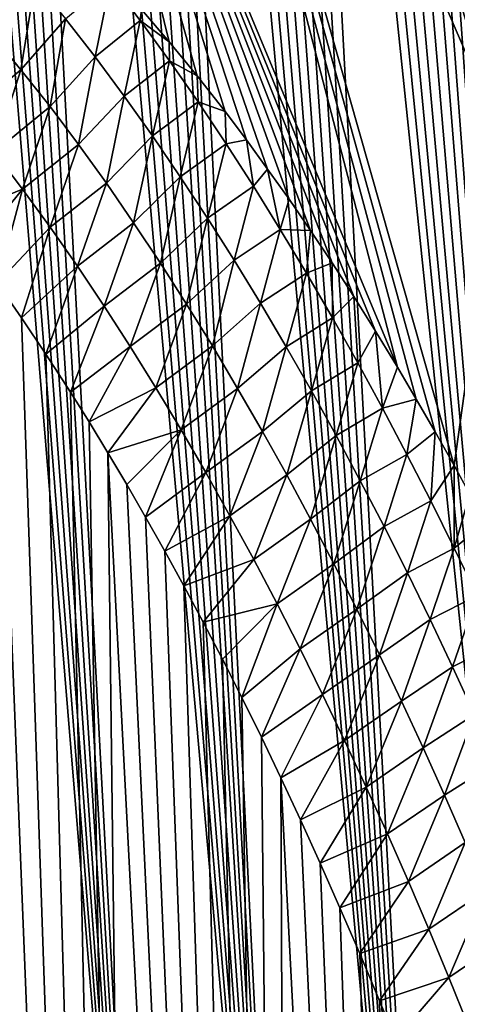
# Model space of a CAD drawing. Header units: metres. Extents: x -109 to 109, y -315 to 32.
# Tile 98 of 256: x -56.25 to -54.49, y -34.33 to -30.37. Entities that reach past the tile are written whole.
import ezdxf

# ---------------------------------------------------------------- set-up
doc = ezdxf.new("R2010")
doc.units = ezdxf.units.M
doc.layers.add('solid_K244242000C74_AAA', color=7, linetype='CONTINUOUS')

msp = doc.modelspace()

# ---------------------------------------------------------------- linework, layer by layer
at = {"layer": 'solid_K244242000C74_AAA'}
for points in [[(-55.715164, -37.326797, 63.709835), (-56.990997, -21.027243, 40.25668), (-57.080864, -20.808535, 40.079094)], [(-56.25885, -36.997284, 64.181648), (-55.715164, -37.326797, 63.709835), (-57.080864, -20.808535, 40.079094)], [(-55.715164, -37.326797, 63.709835), (-56.900143, -21.250423, 40.441483), (-56.990997, -21.027243, 40.25668)], [(-55.715164, -37.326797, 63.709835), (-56.808323, -21.478346, 40.633972), (-56.900143, -21.250423, 40.441483)], [(-55.715164, -37.326797, 63.709835), (-56.715557, -21.711302, 40.834663), (-56.808323, -21.478346, 40.633972)], [(-55.715164, -37.326797, 63.709835), (-56.621845, -21.94931, 41.043591), (-56.715557, -21.711302, 40.834663)], [(-55.715164, -37.326797, 63.709835), (-56.527168, -22.192158, 41.260399), (-56.621845, -21.94931, 41.043591)], [(-55.145649, -37.621552, 63.222614), (-56.431568, -22.440168, 41.48568), (-56.527168, -22.192158, 41.260399)], [(-55.715164, -37.326797, 63.709835), (-55.145649, -37.621552, 63.222614), (-56.527168, -22.192158, 41.260399)], [(-55.145649, -37.621552, 63.222614), (-56.335083, -22.693674, 41.720032), (-56.431568, -22.440168, 41.48568)], [(-55.145649, -37.621552, 63.222614), (-56.237701, -22.952614, 41.963333), (-56.335083, -22.693674, 41.720032)], [(-55.145649, -37.621552, 63.222614), (-56.139412, -23.216827, 42.215321), (-56.237701, -22.952614, 41.963333)], [(-55.145649, -37.621552, 63.222614), (-56.040276, -23.486691, 42.476696), (-56.139412, -23.216827, 42.215321)], [(-55.145649, -37.621552, 63.222614), (-55.965412, -23.693018, 42.67931), (-56.040276, -23.486691, 42.476696)], [(-55.145649, -37.621552, 63.222614), (-55.89011, -23.902742, 42.887604), (-55.965412, -23.693018, 42.67931)], [(-55.145649, -37.621552, 63.222614), (-55.814327, -24.115623, 43.101135), (-55.89011, -23.902742, 42.887604)], [(-54.550083, -37.879993, 62.7192), (-55.738102, -24.331818, 43.320206), (-55.814327, -24.115623, 43.101135)], [(-55.145649, -37.621552, 63.222614), (-54.550083, -37.879993, 62.7192), (-55.814327, -24.115623, 43.101135)], [(-54.550083, -37.879993, 62.7192), (-55.661476, -24.5515, 43.545162), (-55.738102, -24.331818, 43.320206)], [(-54.550083, -37.879993, 62.7192), (-55.584499, -24.774849, 43.776344), (-55.661476, -24.5515, 43.545162)], [(-54.550083, -37.879993, 62.7192), (-55.507195, -25.001949, 44.013916), (-55.584499, -24.774849, 43.776344)], [(-54.550083, -37.879993, 62.7192), (-55.429474, -25.232506, 44.257286), (-55.507195, -25.001949, 44.013916)], [(-54.550083, -37.879993, 62.7192), (-55.351383, -25.466644, 44.50671), (-55.429474, -25.232506, 44.257286)], [(-54.550083, -37.879993, 62.7192), (-55.272995, -25.704559, 44.762592), (-55.351383, -25.466644, 44.50671)], [(-54.318367, -30.826519, 41.142601), (-55.990108, -26.939627, 35.600857), (-55.924019, -25.589798, 36.546017)], [(-54.318367, -30.826519, 41.142601), (-55.924019, -25.589798, 36.546017), (-54.256847, -29.472313, 42.090824)], [(-54.550083, -37.879993, 62.7192), (-55.194374, -25.946453, 45.025337), (-55.272995, -25.704559, 44.762592)], [(-53.92878, -38.100681, 62.200005), (-55.115574, -26.192484, 45.29525), (-55.194374, -25.946453, 45.025337)], [(-54.550083, -37.879993, 62.7192), (-53.92878, -38.100681, 62.200005), (-55.194374, -25.946453, 45.025337)], [(-53.92878, -38.100681, 62.200005), (-55.03648, -26.442333, 45.571667), (-55.115574, -26.192484, 45.29525)], [(-53.92878, -38.100681, 62.200005), (-54.957127, -26.69607, 45.854729), (-55.03648, -26.442333, 45.571667)], [(-53.92878, -38.100681, 62.200005), (-54.877605, -26.953911, 46.144901), (-54.957127, -26.69607, 45.854729)], [(-54.733204, -31.767416, 39.353077), (-56.187954, -28.280785, 34.66177), (-55.990108, -26.939627, 35.600857)], [(-54.657352, -31.895695, 39.627884), (-54.733204, -31.767416, 39.353077), (-55.990108, -26.939627, 35.600857)], [(-54.581352, -32.027496, 39.906776), (-54.657352, -31.895695, 39.627884), (-55.990108, -26.939627, 35.600857)], [(-54.505192, -32.16301, 40.18993), (-54.581352, -32.027496, 39.906776), (-55.990108, -26.939627, 35.600857)], [(-54.318367, -30.826519, 41.142601), (-54.505192, -32.16301, 40.18993), (-55.990108, -26.939627, 35.600857)], [(-53.92878, -38.100681, 62.200005), (-54.798023, -27.21608, 46.442657), (-54.877605, -26.953911, 46.144901)], [(-53.92878, -38.100681, 62.200005), (-54.734375, -27.429083, 46.686634), (-54.798023, -27.21608, 46.442657)], [(-53.92878, -38.100681, 62.200005), (-54.670696, -27.644894, 46.935513), (-54.734375, -27.429083, 46.686634)], [(-53.92878, -38.100681, 62.200005), (-54.606911, -27.863344, 47.188923), (-54.670696, -27.644894, 46.935513)], [(-53.92878, -38.100681, 62.200005), (-54.543087, -28.084564, 47.447155), (-54.606911, -27.863344, 47.188923)], [(-53.92878, -38.100681, 62.200005), (-54.479298, -28.30868, 47.710487), (-54.543087, -28.084564, 47.447155)], [(-55.651806, -30.457436, 36.273838), (-55.763111, -30.327398, 35.928791), (-56.187954, -28.280785, 34.66177)], [(-55.539673, -30.594313, 36.627174), (-55.651806, -30.457436, 36.273838), (-56.187954, -28.280785, 34.66177)], [(-55.426659, -30.738554, 36.989231), (-55.539673, -30.594313, 36.627174), (-56.187954, -28.280785, 34.66177)], [(-55.341301, -30.851881, 37.266766), (-55.426659, -30.738554, 36.989231), (-56.187954, -28.280785, 34.66177)], [(-55.255505, -30.969513, 37.549339), (-55.341301, -30.851881, 37.266766), (-56.187954, -28.280785, 34.66177)], [(-55.16938, -31.091137, 37.836712), (-55.255505, -30.969513, 37.549339), (-56.187954, -28.280785, 34.66177)], [(-55.082901, -31.217003, 38.129108), (-55.16938, -31.091137, 37.836712), (-56.187954, -28.280785, 34.66177)], [(-54.996052, -31.347363, 38.426758), (-55.082901, -31.217003, 38.129108), (-56.187954, -28.280785, 34.66177)], [(-54.908802, -31.482471, 38.729897), (-54.996052, -31.347363, 38.426758), (-56.187954, -28.280785, 34.66177)], [(-54.821144, -31.622585, 39.038757), (-54.908802, -31.482471, 38.729897), (-56.187954, -28.280785, 34.66177)], [(-54.733204, -31.767416, 39.353077), (-54.821144, -31.622585, 39.038757), (-56.187954, -28.280785, 34.66177)], [(-56.367847, -30.425001, 34.465969), (-56.316643, -30.069256, 34.371677), (-56.191818, -30.21489, 34.740582)], [(-56.248363, -30.569626, 34.829136), (-56.367847, -30.425001, 34.465969), (-56.191818, -30.21489, 34.740582)], [(-56.248363, -30.569626, 34.829136), (-56.191818, -30.21489, 34.740582), (-56.069778, -30.364676, 35.108288)], [(-55.950405, -30.518353, 35.474869), (-56.069778, -30.364676, 35.108288), (-55.888477, -30.213484, 35.548687)], [(-55.950405, -30.518353, 35.474869), (-55.888477, -30.213484, 35.548687), (-55.76841, -30.372169, 35.91684)], [(-55.76841, -30.372169, 35.91684), (-55.888477, -30.213484, 35.548687), (-55.763111, -30.327398, 35.928791)], [(-55.76841, -30.372169, 35.91684), (-55.763111, -30.327398, 35.928791), (-55.651806, -30.457436, 36.273838)], [(-56.131432, -30.718269, 35.191349), (-56.248363, -30.569626, 34.829136), (-56.069778, -30.364676, 35.108288)], [(-56.131432, -30.718269, 35.191349), (-56.069778, -30.364676, 35.108288), (-55.950405, -30.518353, 35.474869)], [(-55.83358, -30.675657, 35.84037), (-55.950405, -30.518353, 35.474869), (-55.76841, -30.372169, 35.91684)], [(-55.83358, -30.675657, 35.84037), (-55.76841, -30.372169, 35.91684), (-55.650902, -30.534231, 36.283829)], [(-55.650902, -30.534231, 36.283829), (-55.76841, -30.372169, 35.91684), (-55.651806, -30.457436, 36.273838)], [(-56.47332, -30.756069, 34.556499), (-56.367847, -30.425001, 34.465969), (-56.248363, -30.569626, 34.829136)], [(-55.650902, -30.534231, 36.283829), (-55.651806, -30.457436, 36.273838), (-55.539673, -30.594313, 36.627174)], [(-56.016941, -30.870672, 35.552643), (-56.131432, -30.718269, 35.191349), (-55.950405, -30.518353, 35.474869)], [(-56.016941, -30.870672, 35.552643), (-55.950405, -30.518353, 35.474869), (-55.83358, -30.675657, 35.84037)], [(-55.719189, -30.836342, 36.204857), (-55.83358, -30.675657, 35.84037), (-55.650902, -30.534231, 36.283829)], [(-55.719189, -30.836342, 36.204857), (-55.650902, -30.534231, 36.283829), (-55.535862, -30.699484, 36.649715)], [(-55.535862, -30.699484, 36.649715), (-55.650902, -30.534231, 36.283829), (-55.539673, -30.594313, 36.627174)], [(-56.356842, -30.901442, 34.920052), (-56.47332, -30.756069, 34.556499), (-56.248363, -30.569626, 34.829136)], [(-56.356842, -30.901442, 34.920052), (-56.248363, -30.569626, 34.829136), (-56.131432, -30.718269, 35.191349)], [(-55.535862, -30.699484, 36.649715), (-55.539673, -30.594313, 36.627174), (-55.426659, -30.738554, 36.989231)], [(-55.904789, -31.026579, 35.913055), (-56.016941, -30.870672, 35.552643), (-55.83358, -30.675657, 35.84037)], [(-55.904789, -31.026579, 35.913055), (-55.83358, -30.675657, 35.84037), (-55.719189, -30.836342, 36.204857)], [(-55.607147, -31.000223, 36.568367), (-55.719189, -30.836342, 36.204857), (-55.535862, -30.699484, 36.649715)], [(-55.607147, -31.000223, 36.568367), (-55.535862, -30.699484, 36.649715), (-55.423206, -30.867758, 37.014553)], [(-55.423206, -30.867758, 37.014553), (-55.535862, -30.699484, 36.649715), (-55.426659, -30.738554, 36.989231)], [(-56.242767, -31.05085, 35.282841), (-56.356842, -30.901442, 34.920052), (-56.131432, -30.718269, 35.191349)], [(-56.242767, -31.05085, 35.282841), (-56.131432, -30.718269, 35.191349), (-56.016941, -30.870672, 35.552643)], [(-55.423206, -30.867758, 37.014553), (-55.426659, -30.738554, 36.989231), (-55.341301, -30.851881, 37.266766)], [(-54.442371, -32.277481, 40.426342), (-54.505192, -32.16301, 40.18993), (-54.318367, -30.826519, 41.142601)], [(-55.794884, -31.185772, 36.272617), (-55.904789, -31.026579, 35.913055), (-55.719189, -30.836342, 36.204857)], [(-55.794884, -31.185772, 36.272617), (-55.719189, -30.836342, 36.204857), (-55.607147, -31.000223, 36.568367)], [(-55.497375, -31.167135, 36.930946), (-55.607147, -31.000223, 36.568367), (-55.423206, -30.867758, 37.014553)], [(-55.497375, -31.167135, 36.930946), (-55.423206, -30.867758, 37.014553), (-55.312851, -31.038885, 37.378391)], [(-55.312851, -31.038885, 37.378391), (-55.423206, -30.867758, 37.014553), (-55.341301, -30.851881, 37.266766)], [(-55.312851, -31.038885, 37.378391), (-55.341301, -30.851881, 37.266766), (-55.255505, -30.969513, 37.549339)], [(-56.242767, -31.05085, 35.282841), (-56.536602, -31.169811, 34.93552), (-56.356842, -30.901442, 34.920052)], [(-56.131004, -31.204027, 35.644882), (-56.242767, -31.05085, 35.282841), (-56.016941, -30.870672, 35.552643)], [(-56.131004, -31.204027, 35.644882), (-56.016941, -30.870672, 35.552643), (-55.904789, -31.026579, 35.913055)], [(-55.204716, -31.212704, 37.741283), (-55.312851, -31.038885, 37.378391), (-55.255505, -30.969513, 37.549339)], [(-55.204716, -31.212704, 37.741283), (-55.255505, -30.969513, 37.549339), (-55.16938, -31.091137, 37.836712)], [(-56.021458, -31.360716, 36.006187), (-56.131004, -31.204027, 35.644882), (-55.904789, -31.026579, 35.913055)], [(-56.021458, -31.360716, 36.006187), (-55.904789, -31.026579, 35.913055), (-55.794884, -31.185772, 36.272617)], [(-55.687157, -31.34808, 36.631359), (-55.794884, -31.185772, 36.272617), (-55.607147, -31.000223, 36.568367)], [(-55.687157, -31.34808, 36.631359), (-55.607147, -31.000223, 36.568367), (-55.497375, -31.167135, 36.930946)], [(-56.242767, -31.05085, 35.282841), (-56.440926, -31.296284, 35.245399), (-56.536602, -31.169811, 34.93552)], [(-56.242767, -31.05085, 35.282841), (-56.344334, -31.429161, 35.563271), (-56.440926, -31.296284, 35.245399)], [(-56.131004, -31.204027, 35.644882), (-56.344334, -31.429161, 35.563271), (-56.242767, -31.05085, 35.282841)], [(-55.389805, -31.336906, 37.292637), (-55.497375, -31.167135, 36.930946), (-55.312851, -31.038885, 37.378391)], [(-55.389805, -31.336906, 37.292637), (-55.312851, -31.038885, 37.378391), (-55.204716, -31.212704, 37.741283)], [(-55.204716, -31.212704, 37.741283), (-55.16938, -31.091137, 37.836712), (-55.082901, -31.217003, 38.129108)], [(-55.715214, -47.101196, 56.865753), (-56.536602, -31.169811, 34.93552), (-56.440926, -31.296284, 35.245399)], [(-55.715214, -47.101196, 56.865753), (-56.25893, -47.657288, 56.717468), (-56.536602, -31.169811, 34.93552)], [(-55.914059, -31.520718, 36.366779), (-56.021458, -31.360716, 36.006187), (-55.794884, -31.185772, 36.272617)], [(-55.914059, -31.520718, 36.366779), (-55.794884, -31.185772, 36.272617), (-55.687157, -31.34808, 36.631359)], [(-55.581539, -31.513342, 36.989307), (-55.687157, -31.34808, 36.631359), (-55.497375, -31.167135, 36.930946)], [(-55.581539, -31.513342, 36.989307), (-55.497375, -31.167135, 36.930946), (-55.389805, -31.336906, 37.292637)], [(-56.131004, -31.204027, 35.644882), (-56.246872, -31.568903, 35.889664), (-56.344334, -31.429161, 35.563271)], [(-56.021458, -31.360716, 36.006187), (-56.246872, -31.568903, 35.889664), (-56.131004, -31.204027, 35.644882)], [(-55.284351, -31.509375, 37.653473), (-55.389805, -31.336906, 37.292637), (-55.204716, -31.212704, 37.741283)], [(-55.284351, -31.509375, 37.653473), (-55.204716, -31.212704, 37.741283), (-55.098732, -31.389072, 38.103271)], [(-55.098732, -31.389072, 38.103271), (-55.204716, -31.212704, 37.741283), (-55.082901, -31.217003, 38.129108)], [(-55.098732, -31.389072, 38.103271), (-55.082901, -31.217003, 38.129108), (-54.996052, -31.347363, 38.426758)], [(-55.715214, -47.101196, 56.865753), (-56.440926, -31.296284, 35.245399), (-56.344334, -31.429161, 35.563271)], [(-55.47797, -31.681391, 37.346493), (-55.581539, -31.513342, 36.989307), (-55.389805, -31.336906, 37.292637)], [(-55.47797, -31.681391, 37.346493), (-55.389805, -31.336906, 37.292637), (-55.284351, -31.509375, 37.653473)], [(-56.021458, -31.360716, 36.006187), (-56.148502, -31.715212, 36.224243), (-56.246872, -31.568903, 35.889664)], [(-55.914059, -31.520718, 36.366779), (-56.148502, -31.715212, 36.224243), (-56.021458, -31.360716, 36.006187)], [(-55.808739, -31.683865, 36.726665), (-55.914059, -31.520718, 36.366779), (-55.687157, -31.34808, 36.631359)], [(-55.808739, -31.683865, 36.726665), (-55.687157, -31.34808, 36.631359), (-55.581539, -31.513342, 36.989307)], [(-54.994846, -31.567881, 38.464397), (-55.098732, -31.389072, 38.103271), (-54.996052, -31.347363, 38.426758)], [(-54.994846, -31.567881, 38.464397), (-54.996052, -31.347363, 38.426758), (-54.908802, -31.482471, 38.729897)], [(-55.180962, -31.684404, 38.013493), (-55.284351, -31.509375, 37.653473), (-55.098732, -31.389072, 38.103271)], [(-55.180962, -31.684404, 38.013493), (-55.098732, -31.389072, 38.103271), (-54.994846, -31.567881, 38.464397)], [(-55.715214, -47.101196, 56.865753), (-56.344334, -31.429161, 35.563271), (-56.246872, -31.568903, 35.889664)], [(-54.893002, -31.749016, 38.824688), (-54.994846, -31.567881, 38.464397), (-54.908802, -31.482471, 38.729897)], [(-54.893002, -31.749016, 38.824688), (-54.908802, -31.482471, 38.729897), (-54.821144, -31.622585, 39.038757)], [(-55.914059, -31.520718, 36.366779), (-56.049248, -31.868137, 36.567047), (-56.148502, -31.715212, 36.224243)], [(-55.808739, -31.683865, 36.726665), (-56.049248, -31.868137, 36.567047), (-55.914059, -31.520718, 36.366779)], [(-55.705444, -31.849983, 37.085869), (-55.808739, -31.683865, 36.726665), (-55.581539, -31.513342, 36.989307)], [(-55.705444, -31.849983, 37.085869), (-55.581539, -31.513342, 36.989307), (-55.47797, -31.681391, 37.346493)], [(-55.376377, -31.85207, 37.702942), (-55.47797, -31.681391, 37.346493), (-55.284351, -31.509375, 37.653473)], [(-55.376377, -31.85207, 37.702942), (-55.284351, -31.509375, 37.653473), (-55.180962, -31.684404, 38.013493)], [(-55.715214, -47.101196, 56.865753), (-56.246872, -31.568903, 35.889664), (-56.148502, -31.715212, 36.224243)], [(-55.079582, -31.861881, 38.372726), (-55.180962, -31.684404, 38.013493), (-54.994846, -31.567881, 38.464397)], [(-55.079582, -31.861881, 38.372726), (-54.994846, -31.567881, 38.464397), (-54.893002, -31.749016, 38.824688)], [(-54.793152, -31.932373, 39.184185), (-54.893002, -31.749016, 38.824688), (-54.821144, -31.622585, 39.038757)], [(-54.793152, -31.932373, 39.184185), (-54.821144, -31.622585, 39.038757), (-54.733204, -31.767416, 39.353077)], [(-55.808739, -31.683865, 36.726665), (-55.974266, -31.987507, 36.829918), (-56.049248, -31.868137, 36.567047)], [(-55.705444, -31.849983, 37.085869), (-55.974266, -31.987507, 36.829918), (-55.808739, -31.683865, 36.726665)], [(-55.604111, -32.018906, 37.444405), (-55.705444, -31.849983, 37.085869), (-55.47797, -31.681391, 37.346493)], [(-55.604111, -32.018906, 37.444405), (-55.47797, -31.681391, 37.346493), (-55.376377, -31.85207, 37.702942)], [(-55.276718, -32.025257, 38.058681), (-55.376377, -31.85207, 37.702942), (-55.180962, -31.684404, 38.013493)], [(-55.276718, -32.025257, 38.058681), (-55.180962, -31.684404, 38.013493), (-55.079582, -31.861881, 38.372726)], [(-55.715214, -47.101196, 56.865753), (-56.148502, -31.715212, 36.224243), (-56.049248, -31.868137, 36.567047)], [(-54.980164, -32.041695, 38.731201), (-55.079582, -31.861881, 38.372726), (-54.893002, -31.749016, 38.824688)], [(-54.980164, -32.041695, 38.731201), (-54.893002, -31.749016, 38.824688), (-54.793152, -31.932373, 39.184185)], [(-54.793152, -31.932373, 39.184185), (-54.733204, -31.767416, 39.353077), (-54.657352, -31.895695, 39.627884)], [(-55.705444, -31.849983, 37.085869), (-55.898853, -32.111141, 37.098015), (-55.974266, -31.987507, 36.829918)], [(-55.604111, -32.018906, 37.444405), (-55.898853, -32.111141, 37.098015), (-55.705444, -31.849983, 37.085869)], [(-55.504681, -32.190487, 37.802288), (-55.604111, -32.018906, 37.444405), (-55.376377, -31.85207, 37.702942)], [(-55.504681, -32.190487, 37.802288), (-55.376377, -31.85207, 37.702942), (-55.276718, -32.025257, 38.058681)], [(-55.715214, -47.101196, 56.865753), (-56.049248, -31.868137, 36.567047), (-55.974266, -31.987507, 36.829918)], [(-55.178947, -32.200851, 38.413727), (-55.276718, -32.025257, 38.058681), (-55.079582, -31.861881, 38.372726)], [(-55.178947, -32.200851, 38.413727), (-55.079582, -31.861881, 38.372726), (-54.980164, -32.041695, 38.731201)], [(-54.695244, -32.11784, 39.542923), (-54.793152, -31.932373, 39.184185), (-54.657352, -31.895695, 39.627884)], [(-54.695244, -32.11784, 39.542923), (-54.657352, -31.895695, 39.627884), (-54.581352, -32.027496, 39.906776)], [(-54.88266, -32.22374, 39.088951), (-54.980164, -32.041695, 38.731201), (-54.793152, -31.932373, 39.184185)], [(-54.88266, -32.22374, 39.088951), (-54.793152, -31.932373, 39.184185), (-54.695244, -32.11784, 39.542923)], [(-55.715214, -47.101196, 56.865753), (-55.974266, -31.987507, 36.829918), (-55.898853, -32.111141, 37.098015)], [(-55.604111, -32.018906, 37.444405), (-55.823017, -32.239033, 37.371338), (-55.898853, -32.111141, 37.098015)], [(-55.604111, -32.018906, 37.444405), (-55.7467, -32.370857, 37.649529), (-55.823017, -32.239033, 37.371338)], [(-55.504681, -32.190487, 37.802288), (-55.7467, -32.370857, 37.649529), (-55.604111, -32.018906, 37.444405)], [(-55.407116, -32.364605, 38.159538), (-55.504681, -32.190487, 37.802288), (-55.276718, -32.025257, 38.058681)], [(-55.407116, -32.364605, 38.159538), (-55.276718, -32.025257, 38.058681), (-55.178947, -32.200851, 38.413727)], [(-55.083019, -32.378735, 38.768101), (-55.178947, -32.200851, 38.413727), (-54.980164, -32.041695, 38.731201)], [(-55.083019, -32.378735, 38.768101), (-54.980164, -32.041695, 38.731201), (-54.88266, -32.22374, 39.088951)], [(-54.599232, -32.305328, 39.900928), (-54.695244, -32.11784, 39.542923), (-54.581352, -32.027496, 39.906776)], [(-54.599232, -32.305328, 39.900928), (-54.581352, -32.027496, 39.906776), (-54.505192, -32.16301, 40.18993)], [(-55.145679, -46.542526, 56.976097), (-55.898853, -32.111141, 37.098015), (-55.823017, -32.239033, 37.371338)], [(-55.145679, -46.542526, 56.976097), (-55.715214, -47.101196, 56.865753), (-55.898853, -32.111141, 37.098015)], [(-54.787025, -32.407902, 39.445995), (-54.88266, -32.22374, 39.088951), (-54.695244, -32.11784, 39.542923)], [(-54.787025, -32.407902, 39.445995), (-54.695244, -32.11784, 39.542923), (-54.599232, -32.305328, 39.900928)], [(-54.505085, -32.494766, 40.258228), (-54.599232, -32.305328, 39.900928), (-54.505192, -32.16301, 40.18993)], [(-54.505085, -32.494766, 40.258228), (-54.505192, -32.16301, 40.18993), (-54.442371, -32.277481, 40.426342)], [(-55.504681, -32.190487, 37.802288), (-55.669956, -32.506863, 37.93285), (-55.7467, -32.370857, 37.649529)], [(-55.407116, -32.364605, 38.159538), (-55.669956, -32.506863, 37.93285), (-55.504681, -32.190487, 37.802288)], [(-55.311378, -32.541149, 38.516163), (-55.407116, -32.364605, 38.159538), (-55.178947, -32.200851, 38.413727)], [(-55.311378, -32.541149, 38.516163), (-55.178947, -32.200851, 38.413727), (-55.083019, -32.378735, 38.768101)], [(-55.145679, -46.542526, 56.976097), (-55.823017, -32.239033, 37.371338), (-55.7467, -32.370857, 37.649529)], [(-54.988892, -32.5588, 39.12183), (-55.083019, -32.378735, 38.768101), (-54.88266, -32.22374, 39.088951)], [(-54.988892, -32.5588, 39.12183), (-54.88266, -32.22374, 39.088951), (-54.787025, -32.407902, 39.445995)], [(-54.505085, -32.494766, 40.258228), (-54.442371, -32.277481, 40.426342), (-54.379425, -32.394695, 40.665867)], [(-54.693214, -32.594097, 39.802364), (-54.787025, -32.407902, 39.445995), (-54.599232, -32.305328, 39.900928)], [(-54.693214, -32.594097, 39.802364), (-54.599232, -32.305328, 39.900928), (-54.505085, -32.494766, 40.258228)], [(-55.145679, -46.542526, 56.976097), (-55.7467, -32.370857, 37.649529), (-55.669956, -32.506863, 37.93285)], [(-55.407116, -32.364605, 38.159538), (-55.592827, -32.64732, 38.221592), (-55.669956, -32.506863, 37.93285)], [(-55.311378, -32.541149, 38.516163), (-55.592827, -32.64732, 38.221592), (-55.407116, -32.364605, 38.159538)], [(-55.217426, -32.720013, 38.872189), (-55.311378, -32.541149, 38.516163), (-55.083019, -32.378735, 38.768101)], [(-55.217426, -32.720013, 38.872189), (-55.083019, -32.378735, 38.768101), (-54.988892, -32.5588, 39.12183)], [(-54.896523, -32.740948, 39.474934), (-54.988892, -32.5588, 39.12183), (-54.787025, -32.407902, 39.445995)], [(-54.896523, -32.740948, 39.474934), (-54.787025, -32.407902, 39.445995), (-54.693214, -32.594097, 39.802364)], [(-54.412769, -32.686077, 40.614845), (-54.505085, -32.494766, 40.258228), (-54.379425, -32.394695, 40.665867)], [(-55.145679, -46.542526, 56.976097), (-55.669956, -32.506863, 37.93285), (-55.592827, -32.64732, 38.221592)], [(-54.601204, -32.782249, 40.158077), (-54.693214, -32.594097, 39.802364), (-54.505085, -32.494766, 40.258228)], [(-54.601204, -32.782249, 40.158077), (-54.505085, -32.494766, 40.258228), (-54.412769, -32.686077, 40.614845)], [(-55.311378, -32.541149, 38.516163), (-55.515362, -32.7925, 38.516045), (-55.592827, -32.64732, 38.221592)], [(-55.217426, -32.720013, 38.872189), (-55.515362, -32.7925, 38.516045), (-55.311378, -32.541149, 38.516163)], [(-55.125217, -32.901073, 39.227619), (-55.217426, -32.720013, 38.872189), (-54.988892, -32.5588, 39.12183)], [(-55.125217, -32.901073, 39.227619), (-54.988892, -32.5588, 39.12183), (-54.896523, -32.740948, 39.474934)], [(-54.805885, -32.925098, 39.827423), (-54.896523, -32.740948, 39.474934), (-54.693214, -32.594097, 39.802364)], [(-54.805885, -32.925098, 39.827423), (-54.693214, -32.594097, 39.802364), (-54.601204, -32.782249, 40.158077)], [(-55.145679, -46.542526, 56.976097), (-55.592827, -32.64732, 38.221592), (-55.515362, -32.7925, 38.516045)], [(-54.510956, -32.972282, 40.513153), (-54.601204, -32.782249, 40.158077), (-54.412769, -32.686077, 40.614845)], [(-54.510956, -32.972282, 40.513153), (-54.412769, -32.686077, 40.614845), (-54.32225, -32.879185, 40.970802)], [(-55.217426, -32.720013, 38.872189), (-55.437572, -32.942451, 38.816273), (-55.515362, -32.7925, 38.516045)], [(-55.217426, -32.720013, 38.872189), (-55.359379, -33.096756, 39.12183), (-55.437572, -32.942451, 38.816273)], [(-55.125217, -32.901073, 39.227619), (-55.359379, -33.096756, 39.12183), (-55.217426, -32.720013, 38.872189)], [(-55.034721, -33.084248, 39.582474), (-55.125217, -32.901073, 39.227619), (-54.896523, -32.740948, 39.474934)], [(-55.034721, -33.084248, 39.582474), (-54.896523, -32.740948, 39.474934), (-54.805885, -32.925098, 39.827423)], [(-55.145679, -46.542526, 56.976097), (-55.515362, -32.7925, 38.516045), (-55.437572, -32.942451, 38.816273)], [(-54.716949, -33.111176, 40.179321), (-54.805885, -32.925098, 39.827423), (-54.601204, -32.782249, 40.158077)], [(-54.716949, -33.111176, 40.179321), (-54.601204, -32.782249, 40.158077), (-54.510956, -32.972282, 40.513153)], [(-54.422443, -33.164124, 40.867619), (-54.510956, -32.972282, 40.513153), (-54.32225, -32.879185, 40.970802)], [(-55.125217, -32.901073, 39.227619), (-55.280846, -33.255676, 39.432991), (-55.359379, -33.096756, 39.12183)], [(-55.034721, -33.084248, 39.582474), (-55.280846, -33.255676, 39.432991), (-55.125217, -32.901073, 39.227619)], [(-54.945908, -33.269447, 39.936764), (-55.034721, -33.084248, 39.582474), (-54.805885, -32.925098, 39.827423)], [(-54.945908, -33.269447, 39.936764), (-54.805885, -32.925098, 39.827423), (-54.716949, -33.111176, 40.179321)], [(-55.145679, -46.542526, 56.976097), (-55.437572, -32.942451, 38.816273), (-55.359379, -33.096756, 39.12183)], [(-54.629684, -33.299107, 40.53064), (-54.716949, -33.111176, 40.179321), (-54.510956, -32.972282, 40.513153)], [(-54.629684, -33.299107, 40.53064), (-54.510956, -32.972282, 40.513153), (-54.422443, -33.164124, 40.867619)], [(-55.034721, -33.084248, 39.582474), (-55.202034, -33.419529, 39.75008), (-55.280846, -33.255676, 39.432991)], [(-54.945908, -33.269447, 39.936764), (-55.202034, -33.419529, 39.75008), (-55.034721, -33.084248, 39.582474)], [(-55.145679, -46.542526, 56.976097), (-55.359379, -33.096756, 39.12183), (-55.280846, -33.255676, 39.432991)], [(-54.858757, -33.456604, 40.290504), (-54.945908, -33.269447, 39.936764), (-54.716949, -33.111176, 40.179321)], [(-54.858757, -33.456604, 40.290504), (-54.716949, -33.111176, 40.179321), (-54.629684, -33.299107, 40.53064)], [(-54.544067, -33.488819, 40.881401), (-54.629684, -33.299107, 40.53064), (-54.422443, -33.164124, 40.867619)], [(-54.544067, -33.488819, 40.881401), (-54.422443, -33.164124, 40.867619), (-54.335636, -33.357697, 41.221485)], [(-55.145679, -46.542526, 56.976097), (-55.280846, -33.255676, 39.432991), (-55.202034, -33.419529, 39.75008)], [(-54.945908, -33.269447, 39.936764), (-55.123028, -33.588634, 40.073437), (-55.202034, -33.419529, 39.75008)], [(-54.858757, -33.456604, 40.290504), (-55.123028, -33.588634, 40.073437), (-54.945908, -33.269447, 39.936764)], [(-54.773235, -33.645638, 40.643703), (-54.858757, -33.456604, 40.290504), (-54.629684, -33.299107, 40.53064)], [(-54.773235, -33.645638, 40.643703), (-54.629684, -33.299107, 40.53064), (-54.544067, -33.488819, 40.881401)], [(-54.460064, -33.680241, 41.231613), (-54.544067, -33.488819, 40.881401), (-54.335636, -33.357697, 41.221485)], [(-54.550102, -45.981064, 57.04678), (-55.202034, -33.419529, 39.75008), (-55.123028, -33.588634, 40.073437)], [(-54.550102, -45.981064, 57.04678), (-55.145679, -46.542526, 56.976097), (-55.202034, -33.419529, 39.75008)], [(-54.858757, -33.456604, 40.290504), (-55.043846, -33.763107, 40.403191), (-55.123028, -33.588634, 40.073437)], [(-54.773235, -33.645638, 40.643703), (-55.043846, -33.763107, 40.403191), (-54.858757, -33.456604, 40.290504)], [(-54.68932, -33.836468, 40.99638), (-54.773235, -33.645638, 40.643703), (-54.544067, -33.488819, 40.881401)], [(-54.68932, -33.836468, 40.99638), (-54.544067, -33.488819, 40.881401), (-54.460064, -33.680241, 41.231613)], [(-54.550102, -45.981064, 57.04678), (-55.123028, -33.588634, 40.073437), (-55.043846, -33.763107, 40.403191)], [(-54.773235, -33.645638, 40.643703), (-54.964371, -33.942425, 40.738808), (-55.043846, -33.763107, 40.403191)], [(-54.68932, -33.836468, 40.99638), (-54.964371, -33.942425, 40.738808), (-54.773235, -33.645638, 40.643703)], [(-54.606991, -34.02903, 41.348537), (-54.68932, -33.836468, 40.99638), (-54.460064, -33.680241, 41.231613)], [(-54.606991, -34.02903, 41.348537), (-54.460064, -33.680241, 41.231613), (-54.377655, -33.873306, 41.581295)], [(-54.550102, -45.981064, 57.04678), (-55.043846, -33.763107, 40.403191), (-54.964371, -33.942425, 40.738808)], [(-54.68932, -33.836468, 40.99638), (-54.884682, -34.126858, 41.080563), (-54.964371, -33.942425, 40.738808)], [(-54.606991, -34.02903, 41.348537), (-54.884682, -34.126858, 41.080563), (-54.68932, -33.836468, 40.99638)], [(-54.526222, -34.223263, 41.700191), (-54.606991, -34.02903, 41.348537), (-54.377655, -33.873306, 41.581295)], [(-54.526222, -34.223263, 41.700191), (-54.377655, -33.873306, 41.581295), (-54.296825, -34.067966, 41.930458)], [(-54.550102, -45.981064, 57.04678), (-54.964371, -33.942425, 40.738808), (-54.884682, -34.126858, 41.080563)], [(-54.606991, -34.02903, 41.348537), (-54.804874, -34.31678, 41.428833), (-54.884682, -34.126858, 41.080563)], [(-54.526222, -34.223263, 41.700191), (-54.804874, -34.31678, 41.428833), (-54.606991, -34.02903, 41.348537)], [(-54.447002, -34.419121, 42.05135), (-54.526222, -34.223263, 41.700191), (-54.296825, -34.067966, 41.930458)], [(-54.550102, -45.981064, 57.04678), (-54.884682, -34.126858, 41.080563), (-54.804874, -34.31678, 41.428833)], [(-54.526222, -34.223263, 41.700191), (-54.74102, -34.472927, 41.712399), (-54.804874, -34.31678, 41.428833)], [(-54.447002, -34.419121, 42.05135), (-54.74102, -34.472927, 41.712399), (-54.526222, -34.223263, 41.700191)], [(-54.550102, -45.981064, 57.04678), (-54.804874, -34.31678, 41.428833), (-54.74102, -34.472927, 41.712399)]]:
    msp.add_3dface(points, dxfattribs=at)

doc.saveas('drawing.dxf')
